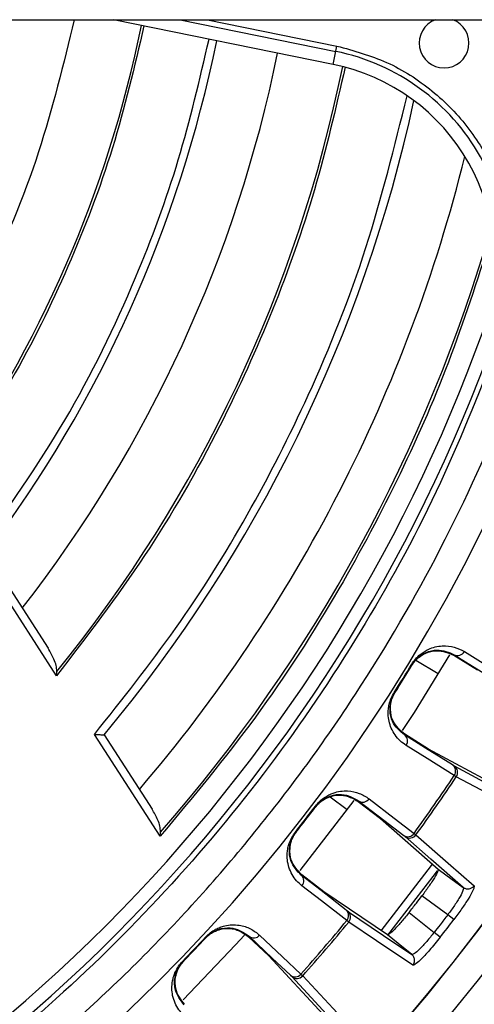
# Model space of a CAD drawing. Header units: millimetres. Extents: x -266 to 52, y 0 to 428.
# Tile 17 of 24: x -18 to 11, y 223 to 286. Entities that reach past the tile are written whole.
import ezdxf

# ---------------------------------------------------------------- set-up
doc = ezdxf.new("R2010")
doc.units = ezdxf.units.MM

msp = doc.modelspace()

# ---------------------------------------------------------------- linework, layer by layer
at = {"color": 7, "linetype": 'Continuous', "lineweight": 25}
for p, q in [((-70.471, 286.029), (52.029, 286.029)), ((2.391, 283.153), (-11.744, 286.029)), ((-7.462, 286.029), (2.562, 283.99)), ((-5.689, 286.029), (2.632, 284.336)), ((2.391, 283.153), (2.632, 284.336)), ((-15.401, 243.826), (-20.529, 251.763)), ((-19.919, 251.741), (-15.948, 245.594)), ((10.183, 245.184), (10.16, 245.147)), ((10.16, 245.147), (11.684, 244.206)), ((7.447, 244.565), (7.483, 244.543)), ((7.72, 244.833), (9.15, 243.97)), ((-15.401, 243.826), (-15.386, 244.102)), ((6.321, 242.752), (6.357, 242.73)), ((-8.733, 233.504), (-12.969, 240.061)), ((8.52, 239.113), (7.002, 240.062)), ((-12.349, 240.023), (-9.258, 235.239)), ((13.055, 236.682), (8.52, 239.113)), ((10.176, 238.029), (14.737, 235.584)), ((10.316, 237.335), (10.182, 237.418)), ((3.721, 235.809), (0.238, 231.295)), ((2.199, 236.049), (3.298, 235.234)), ((4.032, 235.78), (4.006, 235.745)), ((4.006, 235.745), (5.427, 234.655)), ((1.248, 235.44), (1.281, 235.415)), ((5.427, 234.655), (9.14, 231.391)), ((-8.733, 233.504), (-8.713, 233.773)), ((-0.035, 233.778), (-0.002, 233.752)), ((7.597, 233.691), (7.721, 233.595)), ((1.785, 229.935), (0.37, 231.033)), ((5.883, 227.171), (1.785, 229.935)), ((10.758, 230.2), (10.771, 230.115)), ((9.762, 228.45), (8.102, 229.671)), ((3.392, 227.984), (3.267, 228.081)), ((7.284, 228.611), (8.886, 227.315)), ((10.158, 228.148), (9.762, 228.45)), ((-5.821, 227.016), (-5.79, 226.988)), ((-3.017, 227.072), (-3.046, 227.04)), ((-3.046, 227.04), (-1.743, 225.812)), ((9.278, 227.009), (8.886, 227.315)), ((-1.743, 225.812), (1.758, 222.042)), ((-7.289, 225.468), (-7.258, 225.438)), ((3.248, 220.693), (-0.274, 224.486)), ((0.318, 224.634), (0.433, 224.526))]:
    msp.add_line(p, q, dxfattribs=at)
at = {"color": 7, "linetype": 'Continuous', "lineweight": 25, "flags": 128}
for points in [[(9.867, 245.176), (7.594, 241.466), (6.838, 240.3)], [(10.183, 245.184), (11.923, 244.11), (13.29, 243.266)], [(10.834, 245.386), (12.561, 244.319), (13.94, 243.467)], [(7.002, 240.062), (6.989, 240.041), (6.978, 240.025)], [(10.074, 238.09), (8.341, 239.174), (6.978, 240.025)], [(10.182, 237.418), (8.436, 238.509), (7.086, 239.353)], [(14.884, 234.889), (12.301, 236.272), (10.316, 237.335)], [(4.032, 235.78), (5.654, 234.535), (6.929, 233.557)], [(4.7, 235.914), (6.31, 234.678), (7.597, 233.691)], [(10.758, 230.2), (8.666, 232.039), (7.022, 233.484)], [(7.721, 233.595), (9.793, 231.772), (11.456, 230.31)], [(5.482, 227.432), (8.514, 231.345), (8.788, 231.717)], [(9.09, 231.284), (8.814, 230.911), (5.897, 227.15)], [(9.14, 231.391), (10.046, 230.724), (10.758, 230.2)], [(0.37, 231.033), (0.355, 231.014), (0.343, 230.999)], [(3.228, 228.76), (1.612, 230.014), (0.343, 230.999)], [(3.267, 228.081), (1.64, 229.343), (0.382, 230.319)], [(3.322, 228.689), (5.631, 227.132), (7.446, 225.908)], [(7.517, 225.205), (5.186, 226.776), (3.392, 227.984)], [(-3.315, 227.142), (-3.884, 226.514), (-7.265, 222.973)], [(-5.826, 226.949), (-5.806, 226.971), (-5.79, 226.988)], [(-3.017, 227.072), (-1.529, 225.67), (-0.359, 224.568)], [(-2.339, 227.139), (-0.861, 225.746), (0.318, 224.634)], [(7.446, 225.908), (6.571, 226.615), (5.883, 227.171)], [(-7.258, 225.438), (-7.238, 225.46), (-7.222, 225.476)], [(7.531, 225.916), (7.446, 225.908), (7.446, 225.908), (7.446, 225.908)], [(0.433, 224.526), (2.387, 222.419), (3.956, 220.728)]]:
    msp.add_lwpolyline(points, dxfattribs=at)
at = {"color": 7, "linetype": 'Continuous', "lineweight": 25}
for centre, radius, start, end in [((-85.471, 301.029), 126.5, 187.20906, 353.19001), ((-85.471, 301.029), 123.852, 186.95633, 353.04367), ((-85.471, 301.029), 121.894, 187.06858, 352.93142), ((-85.471, 301.029), 121.889, 187.06888, 352.93112), ((-85.471, 301.029), 108.524, 187.94474, 352.05526), ((-85.471, 301.029), 77.077, 324.41683, 348.5), ((9.529, 284.529), 1.6, 110.36413, 69.63587), ((-85.471, 301.029), 82.015, 323.06051, 348.5), ((-85.471, 301.029), 86.015, 322.08332, 348.5), ((-0.2, 270.414), 13.854, 340.25028, 78.5), ((-0.2, 270.414), 13, 340.25028, 78.5), ((-85.471, 301.029), 90.292, 320.91453, 348.49033), ((-85.471, 301.029), 95.229, 320.16133, 347.7489), ((-85.471, 301.029), 99.229, 319.44341, 346.12821), ((-85.471, 301.029), 102.054, 318.77478, 343.91416), ((-85.471, 301.029), 103.6, 289.74972, 340.25028), ((-85.471, 301.029), 104.454, 289.74972, 340.25028), ((10.407, 245.612), 0.483, 242.32809, 332.0674), ((-85.471, 301.029), 108.729, 327.58945, 328.71378), ((-85.471, 301.029), 108.771, 327.58945, 328.71378), ((6.694, 239.635), 0.483, 324.23582, 53.97514), ((9.791, 237.7), 0.483, 324.2817, 53.978), ((9.901, 237.612), 0.499, 326.29777, 56.64785), ((-85.471, 301.029), 114.874, 324.1127, 326.37533), ((-85.471, 301.029), 115.031, 324.11025, 326.37779), ((4.298, 236.182), 0.483, 236.52115, 326.25319), ((-85.471, 301.029), 108.729, 321.79203, 322.8983), ((-85.471, 301.029), 108.771, 321.79203, 322.8983), ((7.195, 233.96), 0.483, 236.51831, 326.20756), ((7.316, 233.887), 0.499, 233.84889, 324.19033), ((0.021, 230.639), 0.483, 318.43713, 48.16917), ((2.906, 228.401), 0.483, 318.48276, 48.17201), ((3.007, 228.302), 0.499, 320.49997, 50.84143), ((-85.471, 301.029), 114.874, 318.31499, 320.57762), ((-85.471, 301.029), 120.235, 322.00223, 322.68809), ((-85.471, 301.029), 115.031, 318.31253, 320.58007), ((-85.471, 301.029), 108.729, 315.97655, 317.10087), ((-2.711, 227.446), 0.483, 230.71518, 320.4545), ((-0.054, 224.942), 0.483, 230.71232, 320.40862), ((0.059, 224.857), 0.499, 228.04247, 318.39253)]:
    msp.add_arc(centre, radius, start, end, dxfattribs=at)
for points, knots in [([(-85.471, 194.337), (-82.271, 194.421), (-75.764, 194.59), (-65.932, 195.992), (-55.985, 198.315), (-46.066, 201.693), (-36.335, 206.121), (-26.954, 211.594), (-18.089, 218.064), (-9.894, 225.452), (-2.506, 233.647), (3.965, 242.512), (9.435, 251.893), (13.876, 261.623), (17.205, 271.548), (19.257, 279.701), (19.862, 284.555), (20.046, 286.029)], [0, 0, 0, 0, 0.062943, 0.128004, 0.194999, 0.263694, 0.333813, 0.405038, 0.477022, 0.549391, 0.621759, 0.693743, 0.764969, 0.835088, 0.903783, 0.970777, 1, 1, 1, 1]), ([(-14.264, 286.029), (-14.962, 283.175), (-16.397, 277.303), (-19.923, 268.813), (-23.15, 263.504), (-24.763, 260.85)], [0, 0, 0, 0, 0.321094, 0.660547, 1, 1, 1, 1]), ([(-9.782, 285.63), (-10.4, 282.997), (-11.641, 277.717), (-14.56, 270.102), (-18.159, 262.784), (-21.187, 258.284), (-22.697, 256.041)], [0, 0, 0, 0, 0.24931, 0.5, 0.75069, 1, 1, 1, 1]), ([(-20.529, 251.763), (-18.569, 254.548), (-14.64, 260.133), (-10.473, 268.714), (-7.415, 276.955), (-6.199, 282.175), (-5.593, 284.778)], [0, 0, 0, 0, 0.279296, 0.560147, 0.780681, 1, 1, 1, 1]), ([(2.632, 284.336), (3.721, 284.035), (5.92, 283.427), (8.829, 281.552), (11.222, 279.092), (12.984, 276.083), (13.97, 272.683), (14.133, 269.059), (13.49, 266.755), (13.171, 265.614)], [0, 0, 0, 0, 0.138778, 0.280414, 0.420995, 0.559358, 0.706173, 0.854495, 1, 1, 1, 1]), ([(3.163, 282.972), (2.552, 280.329), (1.328, 275.029), (-1.408, 267.314), (-5, 259.415), (-9.553, 251.456), (-13.456, 246.363), (-15.401, 243.826)], [0, 0, 0, 0, 0.185963, 0.372892, 0.560277, 0.780846, 1, 1, 1, 1]), ([(-12.969, 240.061), (-11.184, 242.301), (-7.604, 246.792), (-3.026, 254.123), (1.136, 262.286), (4.71, 271.286), (6.336, 277.862), (7.147, 281.139)], [0, 0, 0, 0, 0.185951, 0.372884, 0.560282, 0.78086, 1, 1, 1, 1]), ([(12.65, 272.382), (11.81, 269.738), (10.125, 264.437), (6.787, 256.768), (2.627, 248.937), (-2.447, 241.061), (-6.641, 236.019), (-8.733, 233.504)], [0, 0, 0, 0, 0.18609, 0.372972, 0.560226, 0.780692, 1, 1, 1, 1]), ([(13.171, 265.614), (11.942, 262.469), (9.463, 256.129), (4.565, 247.072), (-1.204, 238.414), (-7.869, 230.324), (-15.278, 222.969), (-23.309, 216.435), (-31.835, 210.809), (-40.739, 206.023), (-46.966, 203.593), (-50.055, 202.387)], [0, 0, 0, 0, 0.109606, 0.221, 0.3337, 0.44719, 0.560921, 0.672343, 0.78298, 0.89235, 1, 1, 1, 1]), ([(7.447, 244.565), (7.527, 244.681), (7.696, 244.93), (7.976, 245.19), (8.25, 245.389), (8.579, 245.565), (8.978, 245.703), (9.549, 245.78), (10.198, 245.71), (10.621, 245.494), (10.834, 245.386)], [0, 0, 0, 0, 0.059047, 0.125735, 0.184462, 0.251412, 0.367628, 0.501624, 0.750271, 1, 1, 1, 1]), ([(-15.386, 244.102), (-15.397, 244.232), (-15.421, 244.505), (-15.612, 245.012), (-15.815, 245.363), (-15.948, 245.594)], [0, 0, 0, 0, 0.239018, 0.50061, 1, 1, 1, 1]), ([(7.456, 244.498), (7.486, 244.545), (7.547, 244.639), (7.691, 244.819), (7.956, 245.072), (8.449, 245.36), (9.283, 245.53), (9.81, 245.3), (10.16, 245.147)], [0, 0, 0, 0, 0.029287, 0.059353, 0.126025, 0.251323, 0.501935, 1, 1, 1, 1]), ([(7.483, 244.543), (7.516, 244.594), (7.582, 244.696), (7.731, 244.877), (7.999, 245.129), (8.488, 245.407), (9.315, 245.57), (9.835, 245.339), (10.183, 245.184)], [0, 0, 0, 0, 0.0270283, 0.0546311, 0.1120215, 0.2334594, 0.4863789, 1, 1, 1, 1]), ([(7.086, 239.353), (6.956, 239.444), (6.694, 239.629), (6.373, 240), (6.131, 240.422), (5.98, 240.875), (5.926, 241.293), (5.938, 241.666), (5.994, 242), (6.103, 242.367), (6.252, 242.629), (6.321, 242.752)], [0, 0, 0, 0, 0.167221, 0.335728, 0.498319, 0.632114, 0.748277, 0.815271, 0.874092, 0.940871, 1, 1, 1, 1]), ([(6.978, 240.025), (6.685, 240.269), (6.248, 240.633), (6.027, 241.446), (6.06, 242.008), (6.167, 242.36), (6.264, 242.574), (6.326, 242.678), (6.357, 242.73)], [0, 0, 0, 0, 0.513824, 0.766382, 0.887902, 0.945467, 0.973036, 1, 1, 1, 1]), ([(7.002, 240.062), (6.71, 240.308), (6.271, 240.678), (6.053, 241.499), (6.091, 242.069), (6.201, 242.42), (6.298, 242.63), (6.356, 242.726), (6.385, 242.774)], [0, 0, 0, 0, 0.497301, 0.747796, 0.873525, 0.940465, 0.970628, 1, 1, 1, 1]), ([(-12.969, 240.061), (-12.883, 240.056), (-12.735, 240.048), (-12.567, 240.036), (-12.463, 240.03), (-12.398, 240.026), (-12.357, 240.023), (-12.352, 240.023), (-12.349, 240.023)], [0, 0, 0, 0, 0.29396, 0.4993716, 0.6379265, 0.7663012, 0.8862696, 1, 1, 1, 1]), ([(10.074, 238.09), (10.101, 238.073), (10.149, 238.044), (10.168, 238.033), (10.176, 238.029)], [0, 0, 0, 0, 0.559639, 1, 1, 1, 1]), ([(1.248, 235.44), (1.338, 235.548), (1.531, 235.778), (1.836, 236.008), (2.128, 236.178), (2.473, 236.321), (2.885, 236.417), (3.462, 236.437), (4.1, 236.301), (4.5, 236.043), (4.7, 235.914)], [0, 0, 0, 0, 0.058953, 0.125513, 0.184149, 0.250987, 0.367434, 0.501751, 0.750786, 1, 1, 1, 1]), ([(1.25, 235.373), (1.284, 235.417), (1.354, 235.505), (1.516, 235.669), (1.805, 235.894), (2.325, 236.13), (3.172, 236.214), (3.673, 235.933), (4.006, 235.745)], [0, 0, 0, 0, 0.0292879, 0.0593534, 0.1260251, 0.2513227, 0.501935, 1, 1, 1, 1]), ([(1.281, 235.415), (1.319, 235.462), (1.395, 235.557), (1.561, 235.722), (1.852, 235.945), (2.368, 236.173), (3.207, 236.251), (3.701, 235.969), (4.032, 235.78)], [0, 0, 0, 0, 0.0271316, 0.0545648, 0.1117283, 0.2328586, 0.4861498, 1, 1, 1, 1]), ([(-8.713, 233.773), (-8.723, 233.901), (-8.743, 234.169), (-8.929, 234.667), (-9.128, 235.012), (-9.258, 235.239)], [0, 0, 0, 0, 0.23894, 0.500702, 1, 1, 1, 1]), ([(0.382, 230.319), (0.262, 230.423), (0.02, 230.633), (-0.261, 231.034), (-0.459, 231.478), (-0.564, 231.944), (-0.576, 232.366), (-0.526, 232.736), (-0.436, 233.063), (-0.291, 233.417), (-0.116, 233.663), (-0.035, 233.778)], [0, 0, 0, 0, 0.167121, 0.335363, 0.497583, 0.631728, 0.748173, 0.815204, 0.874056, 0.940855, 1, 1, 1, 1]), ([(0.343, 230.999), (0.077, 231.271), (-0.321, 231.676), (-0.459, 232.507), (-0.37, 233.063), (-0.228, 233.403), (-0.111, 233.606), (-0.038, 233.704), (-0.002, 233.752)], [0, 0, 0, 0, 0.513067, 0.766261, 0.887846, 0.945306, 0.972941, 1, 1, 1, 1]), ([(0.37, 231.033), (0.104, 231.307), (-0.295, 231.72), (-0.428, 232.559), (-0.333, 233.122), (-0.188, 233.46), (-0.07, 233.659), (-0.003, 233.749), (0.031, 233.794)], [0, 0, 0, 0, 0.497302, 0.747797, 0.873526, 0.940464, 0.970627, 1, 1, 1, 1]), ([(6.929, 233.557), (6.954, 233.538), (6.999, 233.503), (7.015, 233.49), (7.022, 233.484)], [0, 0, 0, 0, 0.55966, 1, 1, 1, 1]), ([(9.14, 231.391), (9.143, 231.352), (9.15, 231.273), (8.964, 230.925), (8.745, 230.576), (8.486, 230.189), (8.254, 229.876), (8.102, 229.671)], [0, 0, 0, 0, 0.250253, 0.499605, 0.630271, 0.757378, 1, 1, 1, 1]), ([(10.771, 230.115), (10.764, 230.086), (10.739, 229.978), (10.612, 229.714), (10.399, 229.359), (10.145, 228.967), (9.914, 228.655), (9.762, 228.45)], [0, 0, 0, 0, 0.110502, 0.40664, 0.562298, 0.713231, 1, 1, 1, 1]), ([(11.456, 230.31), (11.458, 230.249), (11.461, 230.128), (11.129, 229.537), (10.675, 228.845), (10.33, 228.38), (10.158, 228.148)], [0, 0, 0, 0, 0.280377, 0.559712, 0.779882, 1, 1, 1, 1]), ([(11.456, 230.31), (11.413, 230.263), (11.348, 230.191), (11.229, 230.133), (11.129, 230.106), (11.027, 230.101), (10.896, 230.12), (10.812, 230.169), (10.758, 230.2)], [0, 0, 0, 0, 0.239379, 0.368293, 0.499962, 0.631636, 0.760566, 1, 1, 1, 1]), ([(7.284, 228.611), (7.437, 228.808), (7.712, 229.161), (7.983, 229.515), (8.102, 229.671)], [0, 0, 0, 0, 0.56, 1, 1, 1, 1]), ([(3.228, 228.76), (3.253, 228.741), (3.298, 228.706), (3.315, 228.694), (3.322, 228.689)], [0, 0, 0, 0, 0.559638, 1, 1, 1, 1]), ([(7.284, 228.611), (7.124, 228.412), (6.88, 228.108), (6.571, 227.759), (6.289, 227.459), (6, 227.191), (5.922, 227.178), (5.883, 227.171)], [0, 0, 0, 0, 0.242837, 0.37006, 0.500846, 0.750309, 1, 1, 1, 1]), ([(9.762, 228.45), (9.599, 228.237), (9.309, 227.858), (9.015, 227.481), (8.886, 227.315)], [0, 0, 0, 0, 0.56, 1, 1, 1, 1]), ([(-5.826, 226.949), (-5.787, 226.989), (-5.709, 227.069), (-5.531, 227.217), (-5.221, 227.411), (-4.679, 227.593), (-3.829, 227.592), (-3.359, 227.261), (-3.046, 227.04)], [0, 0, 0, 0, 0.029287, 0.059353, 0.126025, 0.251323, 0.501935, 1, 1, 1, 1]), ([(-5.821, 227.016), (-5.72, 227.115), (-5.504, 227.324), (-5.178, 227.523), (-4.869, 227.662), (-4.511, 227.769), (-4.093, 227.823), (-3.518, 227.784), (-2.896, 227.585), (-2.525, 227.288), (-2.339, 227.139)], [0, 0, 0, 0, 0.0590467, 0.125735, 0.1844623, 0.2514116, 0.367628, 0.5016236, 0.7502705, 1, 1, 1, 1]), ([(-5.79, 226.988), (-5.748, 227.031), (-5.663, 227.118), (-5.481, 227.265), (-5.167, 227.458), (-4.632, 227.632), (-3.789, 227.624), (-3.327, 227.294), (-3.017, 227.072)], [0, 0, 0, 0, 0.027028, 0.054631, 0.112021, 0.233459, 0.486379, 1, 1, 1, 1]), ([(-7.258, 225.438), (-6.982, 225.726), (-6.489, 226.239), (-6.004, 226.759), (-5.79, 226.988)], [0, 0, 0, 0, 0.56, 1, 1, 1, 1]), ([(9.278, 227.009), (9.047, 226.722), (8.584, 226.149), (8.015, 225.548), (7.64, 225.219), (7.558, 225.209), (7.517, 225.205)], [0, 0, 0, 0, 0.27982, 0.559169, 0.779392, 1, 1, 1, 1]), ([(8.886, 227.315), (8.727, 227.117), (8.483, 226.813), (8.169, 226.468), (7.879, 226.173), (7.656, 225.983), (7.558, 225.931), (7.531, 225.916)], [0, 0, 0, 0, 0.286768, 0.437694, 0.593337, 0.889453, 1, 1, 1, 1]), ([(-7.164, 222.695), (-7.4, 222.995), (-7.756, 223.446), (-7.804, 224.294), (-7.652, 224.845), (-7.474, 225.166), (-7.336, 225.352), (-7.26, 225.435), (-7.222, 225.476)], [0, 0, 0, 0, 0.497301, 0.747796, 0.873525, 0.940465, 0.970628, 1, 1, 1, 1]), ([(7.517, 225.205), (7.551, 225.258), (7.605, 225.34), (7.63, 225.469), (7.631, 225.572), (7.61, 225.673), (7.559, 225.794), (7.49, 225.863), (7.446, 225.908)], [0, 0, 0, 0, 0.239412, 0.368332, 0.5, 0.631669, 0.760589, 1, 1, 1, 1]), ([(-7.224, 221.984), (-7.333, 222.1), (-7.553, 222.333), (-7.792, 222.761), (-7.944, 223.223), (-8.001, 223.698), (-7.97, 224.118), (-7.883, 224.481), (-7.76, 224.797), (-7.58, 225.134), (-7.382, 225.361), (-7.289, 225.468)], [0, 0, 0, 0, 0.167221, 0.335728, 0.498319, 0.632114, 0.748277, 0.815271, 0.874092, 0.940871, 1, 1, 1, 1]), ([(-7.194, 222.664), (-7.432, 222.962), (-7.787, 223.406), (-7.84, 224.247), (-7.695, 224.791), (-7.519, 225.114), (-7.381, 225.304), (-7.299, 225.394), (-7.258, 225.438)], [0, 0, 0, 0, 0.513824, 0.766382, 0.887902, 0.945467, 0.973036, 1, 1, 1, 1]), ([(-0.359, 224.568), (-0.337, 224.546), (-0.296, 224.507), (-0.281, 224.492), (-0.274, 224.486)], [0, 0, 0, 0, 0.560143, 1, 1, 1, 1])]:
    msp.add_open_spline(points, degree=3, knots=knots, dxfattribs=at)

doc.saveas('drawing.dxf')
